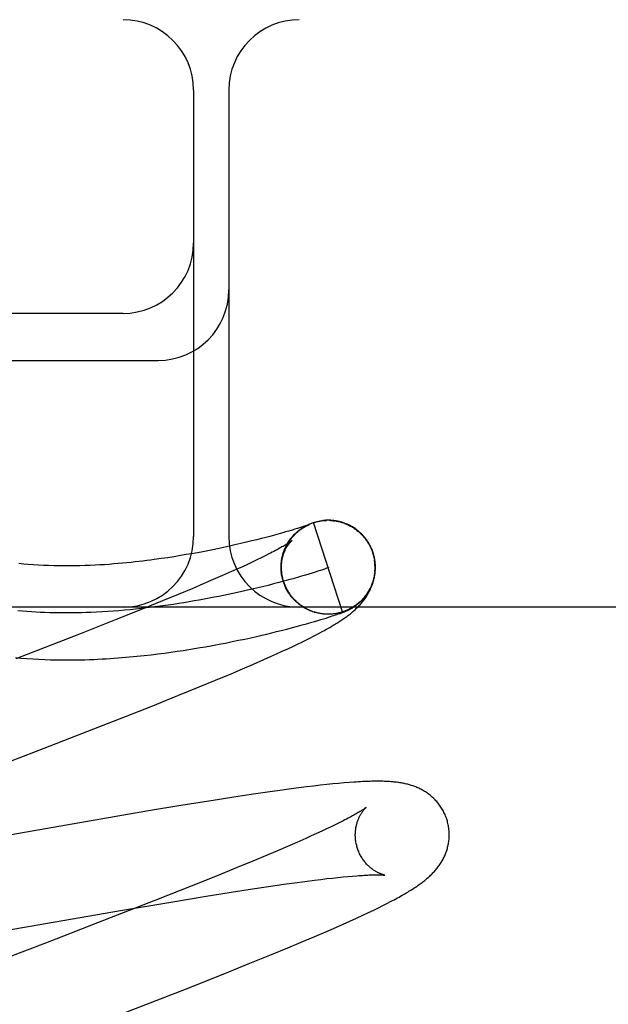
# Model space of a CAD drawing. Header units: inches. Extents: x 0 to 270, y 0 to 175.
# Tile 52 of 95: x 77.707 to 77.832, y 86.831 to 87.04. Entities that reach past the tile are written whole.
import ezdxf

# ---------------------------------------------------------------- set-up
doc = ezdxf.new("R2010")
doc.units = ezdxf.units.IN
doc.header["$LTSCALE"] = 14.84127
doc.header["$MEASUREMENT"] = 0
doc.linetypes.add('HIDDEN', pattern=[0.2, 0.1, -0.1])
doc.layers.add('DEFAULT_2', color=8, linetype='HIDDEN')

msp = doc.modelspace()

# ---------------------------------------------------------------- linework, layer by layer
at = {"layer": 'DEFAULT_2', "color": 8, "linetype": 'HIDDEN'}
for p, q in [((79.36639, 87.04037), (76.87141, 87.04037)), ((77.74389, 87.02537), (77.74389, 86.93037)), ((77.75139, 87.02537), (77.75139, 86.93037)), ((77.72889, 86.97787), (77.61889, 86.97787)), ((77.61889, 86.96787), (77.73639, 86.96787)), ((77.76786, 86.9327), (77.76809, 86.93281)), ((77.76813, 86.9328), (77.76796, 86.93274)), ((77.76805, 86.93279), (77.76827, 86.9329)), ((77.76824, 86.93284), (77.76813, 86.9328)), ((77.7682, 86.9328), (77.76826, 86.93283)), ((77.76824, 86.93289), (77.76846, 86.93299)), ((77.76833, 86.93287), (77.76824, 86.93284)), ((77.7684, 86.9329), (77.76833, 86.93287)), ((77.76837, 86.93288), (77.76839, 86.93289)), ((77.76845, 86.93292), (77.7684, 86.9329)), ((77.76841, 86.9329), (77.76843, 86.9329)), ((77.76844, 86.93291), (77.76846, 86.93292)), ((77.76849, 86.93293), (77.76845, 86.93292)), ((77.76847, 86.93292), (77.76848, 86.93293)), ((77.76849, 86.93293), (77.7685, 86.93294)), ((77.76851, 86.93294), (77.7685, 86.93293)), ((77.76851, 86.93294), (77.76851, 86.93294)), ((77.76852, 86.93294), (77.76851, 86.93294)), ((77.77561, 86.91434), (77.76942, 86.93336)), ((77.77128, 86.93377), (77.77121, 86.93376)), ((77.77148, 86.93379), (77.77141, 86.93379)), ((77.77169, 86.93381), (77.77162, 86.93381)), ((77.77202, 86.93382), (77.77222, 86.93383)), ((77.77324, 86.9338), (77.77344, 86.93378)), ((77.77338, 86.93382), (77.77325, 86.93383)), ((77.77345, 86.9338), (77.77365, 86.93378)), ((77.77364, 86.93376), (77.77385, 86.93374)), ((77.77385, 86.93376), (77.77405, 86.93373)), ((77.77436, 86.93369), (77.77405, 86.93373)), ((77.77425, 86.93369), (77.77451, 86.93367)), ((77.76115, 86.9307), (77.76012, 86.93042)), ((77.76208, 86.93096), (77.76115, 86.9307)), ((77.76291, 86.93119), (77.76208, 86.93096)), ((77.76349, 86.93136), (77.76291, 86.93119)), ((77.7642, 86.93156), (77.76349, 86.93136)), ((77.76485, 86.93176), (77.7642, 86.93156)), ((77.76545, 86.93193), (77.76485, 86.93176)), ((77.76598, 86.9321), (77.76545, 86.93193)), ((77.76645, 86.93225), (77.76598, 86.9321)), ((77.76686, 86.93238), (77.76645, 86.93225)), ((77.76721, 86.93249), (77.76686, 86.93238)), ((77.7675, 86.93259), (77.76721, 86.93249)), ((77.76731, 86.93238), (77.76754, 86.93252)), ((77.76749, 86.93249), (77.76772, 86.93262)), ((77.76775, 86.93267), (77.7675, 86.93259)), ((77.76767, 86.9326), (77.7679, 86.93272)), ((77.76796, 86.93274), (77.76775, 86.93267)), ((77.75269, 86.9286), (77.75181, 86.9284)), ((77.75395, 86.92888), (77.75269, 86.9286)), ((77.75514, 86.92917), (77.75395, 86.92888)), ((77.75627, 86.92944), (77.75514, 86.92917)), ((77.75734, 86.9297), (77.75627, 86.92944)), ((77.75834, 86.92996), (77.75734, 86.9297)), ((77.75927, 86.9302), (77.75834, 86.92996)), ((77.76012, 86.93042), (77.75927, 86.9302)), ((77.74234, 86.92653), (77.74109, 86.92632)), ((77.74354, 86.92674), (77.74234, 86.92653)), ((77.7447, 86.92695), (77.74354, 86.92674)), ((77.74583, 86.92716), (77.7447, 86.92695)), ((77.74691, 86.92737), (77.74583, 86.92716)), ((77.74796, 86.92758), (77.74691, 86.92737)), ((77.74897, 86.92779), (77.74796, 86.92758)), ((77.74995, 86.928), (77.74897, 86.92779)), ((77.7509, 86.9282), (77.74995, 86.928)), ((77.75181, 86.9284), (77.7509, 86.9282)), ((77.75991, 86.92668), (77.75912, 86.92628)), ((77.76285, 86.92641), (77.76294, 86.92665)), ((77.76291, 86.92661), (77.763, 86.92685)), ((77.76297, 86.92682), (77.76306, 86.92704)), ((77.76303, 86.92702), (77.76313, 86.92724)), ((77.7631, 86.92722), (77.76317, 86.92742)), ((77.78201, 86.92696), (77.78215, 86.9265)), ((77.78234, 86.92613), (77.78211, 86.92695)), ((77.78215, 86.9265), (77.7824, 86.92537)), ((77.73841, 86.92589), (77.73698, 86.92568)), ((77.73978, 86.9261), (77.73841, 86.92589)), ((77.74109, 86.92632), (77.73978, 86.9261)), ((77.75536, 86.92447), (77.75427, 86.92397)), ((77.75639, 86.92495), (77.75536, 86.92447)), ((77.75736, 86.92542), (77.75639, 86.92495)), ((77.75827, 86.92586), (77.75736, 86.92542)), ((77.75912, 86.92628), (77.75827, 86.92586)), ((77.76271, 86.92579), (77.76278, 86.92605)), ((77.76275, 86.926), (77.76283, 86.92625)), ((77.7628, 86.9262), (77.76288, 86.92645)), ((77.75194, 86.92292), (77.75005, 86.92208)), ((77.75313, 86.92345), (77.75194, 86.92292)), ((77.75427, 86.92397), (77.75313, 86.92345)), ((77.76253, 86.92367), (77.76252, 86.9241)), ((77.76254, 86.92389), (77.76253, 86.92432)), ((77.76254, 86.92344), (77.76254, 86.92379)), ((77.76254, 86.9232), (77.76254, 86.92358)), ((77.76256, 86.92297), (77.76254, 86.9232)), ((77.76258, 86.92273), (77.76255, 86.92304)), ((77.76261, 86.9225), (77.76257, 86.92283)), ((77.76264, 86.92226), (77.76262, 86.92255)), ((77.76845, 86.9224), (77.76769, 86.92217)), ((77.76915, 86.92261), (77.76845, 86.9224)), ((77.76979, 86.92281), (77.76915, 86.92261)), ((77.77037, 86.923), (77.76979, 86.92281)), ((77.77089, 86.92317), (77.77037, 86.923)), ((77.78247, 86.92284), (77.78245, 86.92242)), ((77.74592, 86.9203), (77.7437, 86.91936)), ((77.74804, 86.92121), (77.74592, 86.9203)), ((77.75005, 86.92208), (77.74804, 86.92121)), ((77.7609, 86.92029), (77.75974, 86.92)), ((77.76202, 86.92058), (77.7609, 86.92029)), ((77.76309, 86.92086), (77.76202, 86.92058)), ((77.76288, 86.92117), (77.76272, 86.92183)), ((77.76297, 86.92094), (77.76288, 86.92117)), ((77.76303, 86.92074), (77.76294, 86.92097)), ((77.7631, 86.92054), (77.763, 86.92077)), ((77.76317, 86.92035), (77.76307, 86.92057)), ((77.76411, 86.92114), (77.76309, 86.92086)), ((77.76324, 86.92016), (77.76314, 86.92038)), ((77.76509, 86.92141), (77.76411, 86.92114)), ((77.76769, 86.92217), (77.76688, 86.92193)), ((77.7437, 86.91936), (77.74058, 86.91805)), ((77.7573, 86.9194), (77.75601, 86.9191)), ((77.75854, 86.9197), (77.7573, 86.9194)), ((77.75974, 86.92), (77.75854, 86.9197)), ((77.76332, 86.91997), (77.76321, 86.92019)), ((77.7634, 86.91978), (77.76329, 86.91999)), ((77.76349, 86.91959), (77.76337, 86.9198)), ((77.76358, 86.9194), (77.76345, 86.91962)), ((77.76367, 86.91922), (77.76354, 86.91943)), ((77.76377, 86.91904), (77.76364, 86.91925)), ((77.76387, 86.91886), (77.76373, 86.91906)), ((77.76398, 86.91868), (77.76383, 86.91888)), ((77.76409, 86.9185), (77.76394, 86.9187)), ((77.7642, 86.91833), (77.76405, 86.91853)), ((77.76431, 86.91816), (77.76416, 86.91835)), ((77.76443, 86.91799), (77.76427, 86.91818)), ((77.73728, 86.9167), (77.73294, 86.91493)), ((77.74058, 86.91805), (77.73728, 86.9167)), ((77.76455, 86.91782), (77.76439, 86.91801)), ((77.76468, 86.91766), (77.76452, 86.91785)), ((77.76481, 86.9175), (77.76464, 86.91768)), ((77.76494, 86.91734), (77.76477, 86.91752)), ((77.76508, 86.91719), (77.7649, 86.91736)), ((77.76522, 86.91703), (77.76504, 86.9172)), ((77.76536, 86.91688), (77.76518, 86.91705)), ((77.7655, 86.91674), (77.76532, 86.9169)), ((77.76565, 86.91659), (77.76547, 86.91675)), ((77.7658, 86.91645), (77.76561, 86.91661)), ((77.76596, 86.91632), (77.76577, 86.91647)), ((77.76611, 86.91618), (77.76592, 86.91633)), ((77.76627, 86.91605), (77.76608, 86.9162)), ((77.76643, 86.91592), (77.76624, 86.91606)), ((78.61889, 86.91537), (77.61889, 86.91537)), ((77.73294, 86.91493), (77.72743, 86.91272)), ((77.7666, 86.9158), (77.7664, 86.91594)), ((77.76677, 86.91568), (77.76656, 86.91581)), ((77.76694, 86.91556), (77.76673, 86.91569)), ((77.76711, 86.91545), (77.7669, 86.91557)), ((77.76728, 86.91534), (77.76707, 86.91546)), ((77.76746, 86.91523), (77.76725, 86.91535)), ((77.76764, 86.91513), (77.76743, 86.91524)), ((77.76782, 86.91503), (77.7676, 86.91514)), ((77.768, 86.91493), (77.76779, 86.91504)), ((77.76819, 86.91484), (77.76797, 86.91494)), ((77.76837, 86.91475), (77.76815, 86.91485)), ((77.76856, 86.91467), (77.76834, 86.91476)), ((77.76875, 86.91459), (77.76853, 86.91468)), ((77.76894, 86.91451), (77.76872, 86.91459)), ((77.76921, 86.91444), (77.76894, 86.91451)), ((77.76938, 86.91438), (77.76913, 86.91444)), ((77.77385, 86.91394), (77.77378, 86.91393)), ((77.77469, 86.91391), (77.77489, 86.91398)), ((77.77489, 86.91398), (77.77507, 86.91404)), ((77.77507, 86.91404), (77.77525, 86.91411)), ((77.77525, 86.91411), (77.77542, 86.91417)), ((77.77542, 86.91417), (77.77559, 86.91423)), ((77.77559, 86.91423), (77.77569, 86.91427)), ((77.77569, 86.91427), (77.7758, 86.91431)), ((77.7758, 86.91431), (77.7759, 86.91435)), ((77.7759, 86.91435), (77.776, 86.91439)), ((77.776, 86.91439), (77.77609, 86.91443)), ((77.77609, 86.91443), (77.77619, 86.91447)), ((77.77619, 86.91447), (77.77628, 86.91451)), ((77.77628, 86.91451), (77.77637, 86.91455)), ((77.77637, 86.91455), (77.77646, 86.91459)), ((77.77646, 86.91459), (77.77656, 86.91463)), ((77.77656, 86.91463), (77.77666, 86.91468)), ((77.72743, 86.91272), (77.71962, 86.90964)), ((77.76702, 86.91157), (77.76796, 86.91183)), ((77.76796, 86.91183), (77.76839, 86.91196)), ((77.76839, 86.91196), (77.76881, 86.91208)), ((77.76881, 86.91208), (77.7696, 86.9123)), ((77.7696, 86.9123), (77.77031, 86.91251)), ((77.77031, 86.91251), (77.77095, 86.91271)), ((77.77095, 86.91271), (77.77154, 86.91288)), ((77.77154, 86.91288), (77.77208, 86.91305)), ((77.77205, 86.91387), (77.77194, 86.91387)), ((77.77208, 86.91305), (77.77258, 86.91321)), ((77.77227, 86.91386), (77.77216, 86.91386)), ((77.77258, 86.91385), (77.77236, 86.91385)), ((77.77248, 86.91385), (77.77238, 86.91385)), ((77.77277, 86.91385), (77.77257, 86.91385)), ((77.77268, 86.91385), (77.77258, 86.91385)), ((77.77258, 86.91321), (77.77303, 86.91335)), ((77.77286, 86.91386), (77.77277, 86.91385)), ((77.77303, 86.91335), (77.77342, 86.91348)), ((77.77339, 86.91389), (77.77319, 86.91387)), ((77.77345, 86.91389), (77.77339, 86.91389)), ((77.77342, 86.91348), (77.77378, 86.9136)), ((77.77378, 86.9136), (77.77411, 86.91371)), ((77.77411, 86.91371), (77.77441, 86.91381)), ((77.77441, 86.91381), (77.77469, 86.91391)), ((77.7595, 86.90964), (77.76056, 86.9099)), ((77.76056, 86.9099), (77.76157, 86.91015)), ((77.76157, 86.91015), (77.76254, 86.91039)), ((77.76254, 86.91039), (77.76377, 86.9107)), ((77.76377, 86.9107), (77.76493, 86.91101)), ((77.76493, 86.91101), (77.76601, 86.9113)), ((77.76601, 86.9113), (77.76702, 86.91157)), ((77.77012, 86.90954), (77.77079, 86.9099)), ((77.77079, 86.9099), (77.77143, 86.91024)), ((77.71962, 86.90964), (77.70606, 86.90434)), ((77.74966, 86.90753), (77.75066, 86.90773)), ((77.75066, 86.90773), (77.75211, 86.90802)), ((77.75211, 86.90802), (77.75348, 86.9083)), ((77.75348, 86.9083), (77.7548, 86.90858)), ((77.7548, 86.90858), (77.75605, 86.90885)), ((77.75605, 86.90885), (77.75725, 86.90912)), ((77.75725, 86.90912), (77.7584, 86.90938)), ((77.7584, 86.90938), (77.7595, 86.90964)), ((77.76599, 86.90748), (77.76693, 86.90793)), ((77.76693, 86.90793), (77.7678, 86.90836)), ((77.7678, 86.90836), (77.76863, 86.90878)), ((77.76863, 86.90878), (77.76939, 86.90917)), ((77.76939, 86.90917), (77.77012, 86.90954)), ((77.73627, 86.90541), (77.73768, 86.90559)), ((77.73768, 86.90559), (77.73904, 86.90577)), ((77.73904, 86.90577), (77.74037, 86.90596)), ((77.74037, 86.90596), (77.74166, 86.90616)), ((77.74166, 86.90616), (77.74291, 86.90635)), ((77.74291, 86.90635), (77.74412, 86.90655)), ((77.74412, 86.90655), (77.7453, 86.90674)), ((77.7453, 86.90674), (77.74644, 86.90694)), ((77.74644, 86.90694), (77.74755, 86.90714)), ((77.74755, 86.90714), (77.74862, 86.90734)), ((77.74862, 86.90734), (77.74966, 86.90753)), ((77.76155, 86.90542), (77.76278, 86.90597)), ((77.76278, 86.90597), (77.76392, 86.9065)), ((77.76392, 86.9065), (77.76499, 86.907)), ((77.76499, 86.907), (77.76599, 86.90748)), ((77.73335, 86.90507), (77.73483, 86.90524)), ((77.73483, 86.90524), (77.73627, 86.90541)), ((77.75661, 86.90323), (77.75885, 86.90421)), ((77.75885, 86.90421), (77.76024, 86.90483)), ((77.76024, 86.90483), (77.76155, 86.90542)), ((77.75187, 86.9012), (77.75427, 86.90222)), ((77.75427, 86.90222), (77.75661, 86.90323)), ((77.74507, 86.89838), (77.74854, 86.89981)), ((77.74854, 86.89981), (77.75187, 86.9012)), ((77.74054, 86.89654), (77.74507, 86.89838)), ((77.73484, 86.89425), (77.74054, 86.89654)), ((77.72687, 86.8911), (77.73484, 86.89425)), ((77.71206, 86.88532), (77.72687, 86.8911)), ((77.70768, 86.88363), (77.71206, 86.88532)), ((77.76222, 86.87637), (77.75966, 86.87601)), ((77.76469, 86.8767), (77.76222, 86.87637)), ((77.76631, 86.87691), (77.76469, 86.8767)), ((77.7679, 86.87711), (77.76631, 86.87691)), ((77.76943, 86.8773), (77.7679, 86.87711)), ((77.77089, 86.87746), (77.76943, 86.8773)), ((77.77226, 86.87761), (77.77089, 86.87746)), ((77.77356, 86.87775), (77.77226, 86.87761)), ((77.77477, 86.87786), (77.77356, 86.87775)), ((77.77592, 86.87796), (77.77477, 86.87786)), ((77.77699, 86.87805), (77.77592, 86.87796)), ((77.74764, 86.87418), (77.74163, 86.87321)), ((77.75244, 86.87493), (77.74764, 86.87418)), ((77.75612, 86.87549), (77.75244, 86.87493)), ((77.75966, 86.87601), (77.75612, 86.87549)), ((77.74163, 86.87321), (77.73429, 86.87199)), ((77.73429, 86.87199), (77.68003, 86.86257)), ((77.77219, 86.86817), (77.77116, 86.86769)), ((77.77315, 86.86863), (77.77219, 86.86817)), ((77.77406, 86.86907), (77.77315, 86.86863)), ((77.77491, 86.86948), (77.77406, 86.86907)), ((77.7757, 86.86988), (77.77491, 86.86948)), ((77.76776, 86.86614), (77.76588, 86.86531)), ((77.76895, 86.86667), (77.76776, 86.86614)), ((77.77008, 86.86719), (77.76895, 86.86667)), ((77.77116, 86.86769), (77.77008, 86.86719)), ((77.76389, 86.86444), (77.76178, 86.86354)), ((77.76588, 86.86531), (77.76389, 86.86444)), ((77.75957, 86.8626), (77.75647, 86.8613)), ((77.76178, 86.86354), (77.75957, 86.8626)), ((77.75319, 86.85996), (77.74888, 86.8582)), ((77.75647, 86.8613), (77.75319, 86.85996)), ((77.74888, 86.8582), (77.7434, 86.856)), ((77.76966, 86.85727), (77.77098, 86.85744)), ((77.77098, 86.85744), (77.77225, 86.85759)), ((77.77225, 86.85759), (77.77346, 86.85772)), ((77.77346, 86.85772), (77.77461, 86.85784)), ((77.77461, 86.85784), (77.7757, 86.85796)), ((77.7757, 86.85796), (77.77673, 86.85805)), ((77.77673, 86.85805), (77.7777, 86.85814)), ((77.7434, 86.856), (77.73564, 86.85293)), ((77.75189, 86.8547), (77.75641, 86.85541)), ((77.75641, 86.85541), (77.75983, 86.85592)), ((77.75983, 86.85592), (77.76308, 86.85639)), ((77.76308, 86.85639), (77.76538, 86.85671)), ((77.76538, 86.85671), (77.76758, 86.85701)), ((77.76758, 86.85701), (77.76966, 86.85727)), ((77.73906, 86.85261), (77.74615, 86.85378)), ((77.74615, 86.85378), (77.75189, 86.8547)), ((77.73564, 86.85293), (77.72215, 86.84767)), ((77.72831, 86.85078), (77.73906, 86.85261)), ((77.78224, 86.85091), (77.78326, 86.85141)), ((77.78326, 86.85141), (77.78418, 86.85187)), ((77.78418, 86.85187), (77.78504, 86.8523)), ((77.78504, 86.8523), (77.78584, 86.85271)), ((77.672, 86.84101), (77.72831, 86.85078)), ((77.77718, 86.84855), (77.77857, 86.84918)), ((77.77857, 86.84918), (77.7799, 86.8498)), ((77.7799, 86.8498), (77.78113, 86.85038)), ((77.78113, 86.85038), (77.78224, 86.85091)), ((77.72215, 86.84767), (77.71783, 86.84599)), ((77.77207, 86.84629), (77.77432, 86.84727)), ((77.77432, 86.84727), (77.77576, 86.84791)), ((77.77576, 86.84791), (77.77718, 86.84855)), ((77.71783, 86.84599), (77.71455, 86.84472)), ((77.76731, 86.84426), (77.76973, 86.84529)), ((77.76973, 86.84529), (77.77207, 86.84629)), ((77.71124, 86.84344), (77.70901, 86.84258)), ((77.76046, 86.84142), (77.76395, 86.84286)), ((77.76395, 86.84286), (77.76731, 86.84426)), ((77.75589, 86.83957), (77.76046, 86.84142)), ((77.75017, 86.83727), (77.75589, 86.83957)), ((77.74214, 86.8341), (77.75017, 86.83727)), ((77.72617, 86.82788), (77.74214, 86.8341))]:
    msp.add_line(p, q, dxfattribs=at)
for points in [[(77.7631, 86.92074), (77.76304, 86.92091), (77.76298, 86.92112), (77.76292, 86.92134), (77.76287, 86.92155), (77.76282, 86.92177), (77.76278, 86.92198), (77.76274, 86.9222), (77.76271, 86.92242), (77.76268, 86.92264), (77.76265, 86.92286), (77.76263, 86.92308), (77.76262, 86.9233), (77.76261, 86.92352), (77.76261, 86.92374), (77.76261, 86.92396), (77.76261, 86.92418), (77.76262, 86.9244), (77.76264, 86.92462), (77.76265, 86.92484), (77.76268, 86.92506), (77.76271, 86.92528), (77.76274, 86.9255), (77.76278, 86.92572), (77.76283, 86.92593), (77.76287, 86.92615), (77.76293, 86.92636), (77.76299, 86.92658), (77.76305, 86.92679), (77.76312, 86.927), (77.76319, 86.92721), (77.76326, 86.92741), (77.76335, 86.92762), (77.76343, 86.92782), (77.76352, 86.92802), (77.76361, 86.92822), (77.76371, 86.92841), (77.76381, 86.9286), (77.76391, 86.92878), (77.76401, 86.92896), (77.76412, 86.92913), (77.76422, 86.9293), (77.76433, 86.92946), (77.76444, 86.92961), (77.76454, 86.92975), (77.76465, 86.9299), (77.76475, 86.93003), (77.76486, 86.93016), (77.76496, 86.93029), (77.76507, 86.93041), (77.76517, 86.93053), (77.76528, 86.93064), (77.76538, 86.93076), (77.76549, 86.93086), (77.76559, 86.93096), (77.76569, 86.93106), (77.76579, 86.93116), (77.76589, 86.93125), (77.76599, 86.93134), (77.76609, 86.93142), (77.76618, 86.9315), (77.76628, 86.93158), (77.76637, 86.93165), (77.76646, 86.93172), (77.76655, 86.93179), (77.76663, 86.93186), (77.76672, 86.93192), (77.7668, 86.93198), (77.76688, 86.93203), (77.76696, 86.93208), (77.76703, 86.93213), (77.7671, 86.93218), (77.76717, 86.93223), (77.76723, 86.93227), (77.7673, 86.93231), (77.76736, 86.93234), (77.76741, 86.93238), (77.76747, 86.93241), (77.76752, 86.93244), (77.76757, 86.93247), (77.76762, 86.9325), (77.76767, 86.93253), (77.76772, 86.93255), (77.76776, 86.93258), (77.76781, 86.9326), (77.76785, 86.93263), (77.7679, 86.93265), (77.76794, 86.93267), (77.76798, 86.93269), (77.76802, 86.93271), (77.76806, 86.93273), (77.7681, 86.93275), (77.76813, 86.93277), (77.76817, 86.93279), (77.7682, 86.9328)], [(77.76826, 86.93283), (77.76832, 86.93285), (77.76834, 86.93287)], [(77.76843, 86.93298), (77.76863, 86.93306), (77.76882, 86.93314), (77.76902, 86.93322), (77.76922, 86.93329)], [(77.76903, 86.93322), (77.76923, 86.93329), (77.76942, 86.93336)], [(77.76942, 86.93336), (77.76962, 86.93342), (77.76981, 86.93347), (77.77001, 86.93352), (77.77021, 86.93357), (77.7704, 86.93362), (77.7706, 86.93366), (77.7708, 86.93369), (77.77101, 86.93372), (77.77121, 86.93375), (77.77141, 86.93377), (77.77161, 86.93379)], [(77.76942, 86.93336), (77.76962, 86.93342), (77.76981, 86.93347), (77.77001, 86.93353), (77.77021, 86.93358), (77.77041, 86.93362), (77.77061, 86.93366), (77.77081, 86.9337), (77.77101, 86.93373), (77.77118, 86.93376)], [(77.77121, 86.93376), (77.77141, 86.93379), (77.77161, 86.93381), (77.77182, 86.93382), (77.77202, 86.93383)], [(77.77192, 86.93383), (77.77184, 86.93383), (77.77176, 86.93382)], [(77.77217, 86.93384), (77.77208, 86.93384), (77.772, 86.93384)], [(77.77236, 86.93385), (77.77226, 86.93385), (77.77202, 86.93383)], [(77.77256, 86.93385), (77.77246, 86.93385), (77.77222, 86.93384)], [(77.77278, 86.93385), (77.77267, 86.93385), (77.77243, 86.93385)], [(77.77313, 86.93384), (77.77301, 86.93384), (77.77289, 86.93385), (77.77263, 86.93385)], [(77.77284, 86.93384), (77.77304, 86.93383), (77.77324, 86.93382)], [(77.77378, 86.93378), (77.77364, 86.9338), (77.77351, 86.93381), (77.77324, 86.93382)], [(77.77421, 86.93372), (77.77406, 86.93374), (77.77392, 86.93376), (77.77365, 86.93378)], [(77.77445, 86.93365), (77.77465, 86.93361), (77.77485, 86.93357)], [(77.77498, 86.93356), (77.77482, 86.9336), (77.77466, 86.93363), (77.77451, 86.93367)], [(77.78211, 86.92695), (77.78205, 86.92712), (77.78198, 86.92733), (77.7819, 86.92753), (77.78182, 86.92774), (77.78173, 86.92794), (77.78164, 86.92814), (77.78154, 86.92833), (77.78144, 86.92853), (77.78133, 86.92872), (77.78123, 86.92891), (77.78111, 86.9291), (77.78099, 86.92928), (77.78087, 86.92947), (77.78075, 86.92965), (77.78062, 86.92982), (77.78049, 86.93), (77.78035, 86.93017), (77.78021, 86.93034), (77.78006, 86.9305), (77.77992, 86.93067), (77.77977, 86.93082), (77.77961, 86.93098), (77.77945, 86.93113), (77.77929, 86.93128), (77.77913, 86.93142), (77.77896, 86.93157), (77.77879, 86.9317), (77.77862, 86.93184), (77.77844, 86.93197), (77.77826, 86.93209), (77.77808, 86.93221), (77.7779, 86.93233), (77.77771, 86.93244), (77.77752, 86.93255), (77.77733, 86.93266), (77.77714, 86.93276), (77.77695, 86.93285), (77.77675, 86.93294), (77.77656, 86.93303), (77.77637, 86.93311), (77.77619, 86.93318), (77.776, 86.93325), (77.77582, 86.93331), (77.77565, 86.93337), (77.77548, 86.93343), (77.77531, 86.93347), (77.77514, 86.93352), (77.77485, 86.93357)], [(77.77505, 86.93352), (77.77525, 86.93346), (77.77544, 86.9334), (77.77564, 86.93334), (77.77583, 86.93328), (77.77602, 86.93321)], [(77.77602, 86.93318), (77.77621, 86.93311), (77.7764, 86.93303), (77.77658, 86.93295), (77.77677, 86.93287), (77.77695, 86.93278), (77.77713, 86.93268), (77.77731, 86.93259), (77.77749, 86.93249), (77.77766, 86.93239), (77.77784, 86.93228), (77.77801, 86.93217), (77.77818, 86.93205), (77.77835, 86.93194), (77.77851, 86.93182), (77.77867, 86.93169), (77.77883, 86.93156), (77.77899, 86.93143), (77.77914, 86.9313), (77.77929, 86.93116), (77.77944, 86.93102), (77.77959, 86.93088), (77.77973, 86.93074), (77.77987, 86.93059), (77.78, 86.93044), (77.78014, 86.93028), (77.78027, 86.93013), (77.78039, 86.92997), (77.78052, 86.92981), (77.78064, 86.92964), (77.78075, 86.92948), (77.78087, 86.92931)], [(77.7632, 86.92743), (77.76328, 86.92763), (77.76336, 86.92782), (77.76344, 86.928), (77.76353, 86.92819), (77.76362, 86.92838), (77.76371, 86.92856), (77.76381, 86.92874), (77.76392, 86.92892), (77.76402, 86.9291), (77.76413, 86.92927), (77.76425, 86.92945), (77.76436, 86.92962), (77.76448, 86.92978), (77.76461, 86.92995), (77.76473, 86.93011), (77.76487, 86.93027), (77.765, 86.93043), (77.76514, 86.93058), (77.76528, 86.93073), (77.76542, 86.93088), (77.76557, 86.93103), (77.76572, 86.93117), (77.76587, 86.93131), (77.76603, 86.93145), (77.76618, 86.93158), (77.76634, 86.93171), (77.76651, 86.93183), (77.76667, 86.93196), (77.76684, 86.93208), (77.76701, 86.93219), (77.76719, 86.9323), (77.76736, 86.93241)], [(77.76391, 86.92894), (77.76402, 86.92913), (77.76414, 86.9293), (77.76425, 86.92948), (77.76438, 86.92966), (77.7645, 86.92983), (77.76463, 86.93), (77.76476, 86.93016), (77.7649, 86.93032), (77.76504, 86.93048), (77.76518, 86.93064), (77.76532, 86.9308), (77.76547, 86.93095), (77.76563, 86.93109), (77.76578, 86.93124), (77.76594, 86.93138), (77.7661, 86.93152), (77.76627, 86.93165), (77.76643, 86.93178), (77.7666, 86.93191), (77.76677, 86.93203), (77.76695, 86.93215), (77.76713, 86.93227), (77.76731, 86.93238)], [(77.76482, 86.92952), (77.76481, 86.92951), (77.7648, 86.9295), (77.76477, 86.92948), (77.76474, 86.92946), (77.76471, 86.92943), (77.76466, 86.92939), (77.7646, 86.92935), (77.76453, 86.9293), (77.76445, 86.92925), (77.76436, 86.92919), (77.76426, 86.92912), (77.76414, 86.92904), (77.76401, 86.92896), (77.76387, 86.92887), (77.76371, 86.92877), (77.76354, 86.92866), (77.76336, 86.92855), (77.76315, 86.92843), (77.76294, 86.9283), (77.7627, 86.92817), (77.76246, 86.92803), (77.76219, 86.92788), (77.76191, 86.92773), (77.76162, 86.92757), (77.76131, 86.9274), (77.76098, 86.92723), (77.76064, 86.92705), (77.76029, 86.92687), (77.75991, 86.92668)], [(77.76254, 86.92412), (77.76256, 86.92434), (77.76258, 86.92456), (77.7626, 86.92478), (77.76263, 86.92499), (77.76266, 86.9252), (77.7627, 86.9254), (77.76274, 86.9256), (77.76278, 86.92579), (77.76283, 86.92598), (77.76288, 86.92616), (77.76293, 86.92634), (77.76299, 86.92651), (77.76305, 86.92668), (77.76311, 86.92684), (77.76317, 86.92699), (77.76323, 86.92714), (77.76329, 86.92729), (77.76336, 86.92743), (77.76342, 86.92757), (77.76349, 86.9277), (77.76356, 86.92783), (77.76362, 86.92795), (77.76369, 86.92806), (77.76376, 86.92818), (77.76382, 86.92828), (77.76389, 86.92839), (77.76395, 86.92849), (77.76402, 86.92858), (77.76408, 86.92867), (77.76414, 86.92876), (77.76421, 86.92884), (77.76427, 86.92892), (77.76432, 86.92899), (77.76438, 86.92906), (77.76443, 86.92912), (77.76449, 86.92918), (77.76454, 86.92924), (77.76458, 86.92929), (77.76462, 86.92933), (77.76466, 86.92937), (77.7647, 86.92941), (77.76473, 86.92944), (77.76476, 86.92946), (77.76478, 86.92949), (77.7648, 86.9295), (77.76481, 86.92951), (77.76482, 86.92952)], [(77.78001, 86.93045), (77.78014, 86.93029), (77.78027, 86.93013), (77.78039, 86.92997), (77.78052, 86.92981), (77.78064, 86.92965), (77.78075, 86.92948), (77.78087, 86.92931)], [(77.78087, 86.92931), (77.78094, 86.92919), (77.78102, 86.92908), (77.7811, 86.92895), (77.78117, 86.92882), (77.78125, 86.92869), (77.78133, 86.92855), (77.7814, 86.9284), (77.78148, 86.92825), (77.78156, 86.9281), (77.78163, 86.92794), (77.7817, 86.92778), (77.78177, 86.92762), (77.78183, 86.92746), (77.7819, 86.92729), (77.78196, 86.92713), (77.78201, 86.92696)], [(77.73698, 86.92568), (77.73548, 86.92547), (77.73471, 86.92537), (77.73392, 86.92527), (77.73311, 86.92517), (77.73228, 86.92507), (77.73143, 86.92498), (77.73057, 86.92489), (77.72968, 86.9248), (77.72878, 86.92471), (77.72786, 86.92463), (77.72691, 86.92455), (77.72595, 86.92447), (77.72496, 86.9244), (77.72395, 86.92434), (77.72291, 86.92428), (77.72186, 86.92423), (77.72079, 86.92419), (77.7197, 86.92416), (77.7186, 86.92414), (77.71749, 86.92412), (77.71638, 86.92412), (77.71526, 86.92413), (77.71414, 86.92415), (77.71302, 86.92419), (77.71191, 86.92424), (77.71082, 86.9243), (77.70975, 86.92437), (77.7087, 86.92445), (77.70769, 86.92454), (77.7067, 86.92465)], [(77.76253, 86.92432), (77.76254, 86.92453), (77.76256, 86.92474), (77.76258, 86.92495), (77.7626, 86.92516), (77.76263, 86.92537), (77.76267, 86.92558), (77.76271, 86.92579)], [(77.76254, 86.92379), (77.76254, 86.924), (77.76254, 86.9242), (77.76255, 86.92441), (77.76257, 86.92462), (77.76259, 86.92482), (77.76261, 86.92503), (77.76263, 86.92523), (77.76266, 86.92544), (77.7627, 86.92564), (77.76274, 86.92585)], [(77.77666, 86.91468), (77.77671, 86.9147), (77.77676, 86.91473), (77.77681, 86.91475), (77.77687, 86.91478), (77.77692, 86.9148), (77.77698, 86.91483), (77.77703, 86.91486), (77.77709, 86.91489), (77.77714, 86.91492), (77.7772, 86.91495), (77.77726, 86.91498), (77.77732, 86.91501), (77.77738, 86.91504), (77.77744, 86.91507), (77.77749, 86.91511), (77.77756, 86.91514), (77.77762, 86.91518), (77.77768, 86.91521), (77.77775, 86.91525), (77.77781, 86.9153), (77.77788, 86.91534), (77.77796, 86.91538), (77.77803, 86.91543), (77.77811, 86.91548), (77.77819, 86.91553), (77.77827, 86.91559), (77.77835, 86.91565), (77.77843, 86.91571), (77.77852, 86.91577), (77.77861, 86.91584), (77.77869, 86.9159), (77.77879, 86.91597), (77.77888, 86.91605), (77.77897, 86.91613), (77.77907, 86.91621), (77.77917, 86.91629), (77.77927, 86.91638), (77.77937, 86.91647), (77.77947, 86.91657), (77.77957, 86.91667), (77.77968, 86.91677), (77.77978, 86.91688), (77.77989, 86.91699), (77.78, 86.9171), (77.7801, 86.91722), (77.78021, 86.91735), (77.78032, 86.91747), (77.78043, 86.91761), (77.78053, 86.91774), (77.78064, 86.91789), (77.78075, 86.91803), (77.78085, 86.91819), (77.78096, 86.91835), (77.78107, 86.91852), (77.78118, 86.91869), (77.78128, 86.91887), (77.78138, 86.91905), (77.78149, 86.91924), (77.78158, 86.91944), (77.78168, 86.91964), (77.78177, 86.91984), (77.78185, 86.92004), (77.78194, 86.92025), (77.78201, 86.92046), (77.78209, 86.92066), (77.78215, 86.92088), (77.78222, 86.92109), (77.78228, 86.9213), (77.78233, 86.92152), (77.78238, 86.92173), (77.78242, 86.92195), (77.78246, 86.92217), (77.7825, 86.92239), (77.78253, 86.92261), (77.78255, 86.92283), (77.78257, 86.92305), (77.78259, 86.92327), (77.7826, 86.92349), (77.7826, 86.92371), (77.7826, 86.92393), (77.7826, 86.92416), (77.78259, 86.92438), (77.78258, 86.9246), (77.78256, 86.92482), (77.78253, 86.92504), (77.7825, 86.92526), (77.78247, 86.92548), (77.78243, 86.9257), (77.78239, 86.92592), (77.78234, 86.92613)], [(77.7825, 86.92445), (77.78248, 86.92471), (77.78245, 86.92497), (77.78242, 86.92523), (77.7824, 86.92537)], [(77.78241, 86.9253), (77.78244, 86.9251), (77.78246, 86.9249), (77.78248, 86.92469), (77.7825, 86.92449), (77.78251, 86.9242)], [(77.76255, 86.92304), (77.76253, 86.92326), (77.76252, 86.92347), (77.76252, 86.92368), (77.76252, 86.92389)], [(77.7626, 86.92276), (77.76258, 86.92296), (77.76256, 86.92317), (77.76255, 86.92338)], [(77.76269, 86.92199), (77.76265, 86.9222), (77.76262, 86.92241), (77.76259, 86.92262)], [(77.76291, 86.92114), (77.76286, 86.92134), (77.76281, 86.92154), (77.76276, 86.92174), (77.76272, 86.92194), (77.76269, 86.92214), (77.76265, 86.92235)], [(77.77251, 86.92385), (77.77256, 86.92385), (77.77259, 86.92385), (77.7726, 86.92385), (77.7726, 86.92384), (77.77259, 86.92383), (77.77257, 86.92381), (77.77253, 86.92379), (77.77247, 86.92376), (77.77239, 86.92372), (77.77229, 86.92368), (77.77218, 86.92363), (77.77204, 86.92358), (77.77189, 86.92353), (77.77173, 86.92347), (77.77154, 86.9234), (77.77134, 86.92333), (77.77112, 86.92325), (77.77089, 86.92317)], [(77.77143, 86.91024), (77.77173, 86.91041), (77.77203, 86.91057), (77.77232, 86.91074), (77.7726, 86.91089), (77.77287, 86.91105), (77.77313, 86.9112), (77.77339, 86.91136), (77.77364, 86.91151), (77.77389, 86.91165), (77.77413, 86.9118), (77.77437, 86.91195), (77.7746, 86.91209), (77.77482, 86.91224), (77.77505, 86.91238), (77.77527, 86.91253), (77.77548, 86.91267), (77.77569, 86.91281), (77.7759, 86.91295), (77.7761, 86.9131), (77.7763, 86.91324), (77.7765, 86.91338), (77.77669, 86.91353), (77.77688, 86.91367), (77.77707, 86.91382), (77.77726, 86.91396), (77.77744, 86.91411), (77.77762, 86.91426), (77.7778, 86.91441), (77.77798, 86.91457), (77.77816, 86.91472), (77.77833, 86.91488), (77.7785, 86.91504), (77.77867, 86.9152), (77.77883, 86.91536), (77.779, 86.91553), (77.77916, 86.9157), (77.77932, 86.91587), (77.77947, 86.91604), (77.77963, 86.91622), (77.77978, 86.9164), (77.77992, 86.91658), (77.78007, 86.91676), (77.78021, 86.91695), (77.78034, 86.91713), (77.78048, 86.91732), (77.78061, 86.91751), (77.78073, 86.91771), (77.78086, 86.91791), (77.78098, 86.91811), (77.78109, 86.91831), (77.78121, 86.91852), (77.78131, 86.91873), (77.78142, 86.91894), (77.78152, 86.91915), (77.78162, 86.91937), (77.78171, 86.91959), (77.78179, 86.91981), (77.78188, 86.92004), (77.78196, 86.92026), (77.78203, 86.92049), (77.7821, 86.92073), (77.78217, 86.92096), (77.78223, 86.9212), (77.78228, 86.92144), (77.78233, 86.92168), (77.78237, 86.92192), (77.78241, 86.92217), (77.78245, 86.92242)], [(77.78244, 86.92264), (77.78242, 86.92243), (77.78239, 86.92223), (77.78235, 86.92203), (77.78231, 86.92183), (77.78227, 86.92162), (77.78222, 86.92142), (77.78217, 86.92122), (77.78211, 86.92103), (77.78205, 86.92083), (77.78199, 86.92063), (77.78192, 86.92044), (77.78185, 86.92025), (77.78177, 86.92005), (77.78169, 86.91986), (77.78161, 86.91968), (77.78152, 86.91949), (77.78143, 86.9193), (77.78133, 86.91912), (77.78123, 86.91894), (77.78113, 86.91876), (77.78102, 86.91859), (77.78091, 86.91841), (77.7808, 86.91824), (77.78068, 86.91807), (77.78056, 86.9179), (77.78043, 86.91774), (77.78031, 86.91758), (77.78018, 86.91742), (77.78004, 86.91726), (77.7799, 86.91711), (77.77976, 86.91695), (77.77962, 86.91681), (77.77947, 86.91666), (77.77932, 86.91652), (77.77917, 86.91638), (77.77901, 86.91625), (77.77885, 86.91611), (77.77869, 86.91598), (77.77853, 86.91586), (77.77836, 86.91574), (77.77819, 86.91562), (77.77802, 86.9155), (77.77785, 86.91539), (77.77767, 86.91528), (77.77749, 86.91518), (77.77731, 86.91507), (77.77713, 86.91498), (77.77695, 86.91488), (77.77676, 86.91479), (77.77657, 86.91471), (77.77638, 86.91463), (77.77619, 86.91455), (77.776, 86.91447), (77.7758, 86.9144), (77.77561, 86.91434)], [(77.78251, 86.92408), (77.78252, 86.92387), (77.78252, 86.92367), (77.78251, 86.92346), (77.7825, 86.92325), (77.78249, 86.92305), (77.78247, 86.92267)], [(77.78249, 86.92292), (77.78251, 86.92317), (77.78252, 86.92343), (77.78253, 86.92368), (77.78252, 86.92394), (77.78251, 86.92428)], [(77.76272, 86.92183), (77.76268, 86.92203), (77.76264, 86.92226)], [(77.76904, 86.9145), (77.76887, 86.91457), (77.7687, 86.91464), (77.76852, 86.91472), (77.76834, 86.9148), (77.76815, 86.91489), (77.76796, 86.91499), (77.76777, 86.91509), (77.76758, 86.9152), (77.76739, 86.91531), (77.7672, 86.91543), (77.76701, 86.91555), (77.76683, 86.91568), (77.76665, 86.91581), (77.76648, 86.91594), (77.7663, 86.91608), (77.76613, 86.91622), (77.76597, 86.91637), (77.7658, 86.91651), (77.76564, 86.91667), (77.76548, 86.91682), (77.76533, 86.91698), (77.76518, 86.91715), (77.76503, 86.91731), (77.76489, 86.91748), (77.76475, 86.91765), (77.76461, 86.91783), (77.76448, 86.91801), (77.76436, 86.91819), (77.76423, 86.91838), (77.76411, 86.91856), (77.764, 86.91875), (77.76389, 86.91894), (77.76378, 86.91914), (77.76368, 86.91934), (77.76358, 86.91954), (77.76349, 86.91974), (77.7634, 86.91994), (77.76331, 86.92015), (77.76323, 86.92035), (77.76316, 86.92056), (77.7631, 86.92074)], [(77.76688, 86.92193), (77.76601, 86.92167), (77.76555, 86.92154), (77.76509, 86.92141)], [(77.75601, 86.9191), (77.75417, 86.91868), (77.75322, 86.91847), (77.75226, 86.91826), (77.75128, 86.91805), (77.75028, 86.91785), (77.74927, 86.91765), (77.74825, 86.91745), (77.74721, 86.91725), (77.74616, 86.91705), (77.74509, 86.91686), (77.74402, 86.91667), (77.74293, 86.91649), (77.74183, 86.91631), (77.74072, 86.91613), (77.7396, 86.91596), (77.73847, 86.91579), (77.73734, 86.91563), (77.73619, 86.91548), (77.73504, 86.91533), (77.73388, 86.91519), (77.73271, 86.91506), (77.73154, 86.91493), (77.73036, 86.91481), (77.72918, 86.9147), (77.72799, 86.9146), (77.7268, 86.91451), (77.72561, 86.91442), (77.72442, 86.91435), (77.72322, 86.91429), (77.72202, 86.91423)], [(77.72202, 86.91423), (77.72104, 86.91419), (77.72006, 86.91417), (77.71908, 86.91414), (77.7181, 86.91413), (77.71712, 86.91412), (77.71614, 86.91412), (77.71517, 86.91413), (77.71419, 86.91415), (77.71322, 86.91418), (77.71225, 86.91421), (77.71128, 86.91425), (77.71032, 86.91431), (77.70935, 86.91437), (77.70839, 86.91444), (77.70744, 86.91452), (77.70649, 86.91461)], [(77.76953, 86.91431), (77.7693, 86.91438), (77.76911, 86.91445), (77.76891, 86.91452)], [(77.77018, 86.91415), (77.76992, 86.91419), (77.76972, 86.91425), (77.76953, 86.91431)], [(77.77002, 86.91419), (77.76987, 86.91423), (77.76971, 86.91428), (77.76955, 86.91433)], [(77.77077, 86.91402), (77.77052, 86.91405), (77.77032, 86.91409), (77.77012, 86.91414)], [(77.77062, 86.91405), (77.77048, 86.91408), (77.77033, 86.91411)], [(77.77118, 86.91395), (77.77093, 86.91398), (77.77072, 86.91401)], [(77.77105, 86.91397), (77.77091, 86.91399), (77.77077, 86.91402)], [(77.77157, 86.9139), (77.77134, 86.91392), (77.77113, 86.91394)], [(77.77145, 86.91392), (77.77132, 86.91393), (77.77118, 86.91395)], [(77.77378, 86.91393), (77.7736, 86.91391), (77.77339, 86.91389)], [(77.77367, 86.91391), (77.77362, 86.91391), (77.77357, 86.9139)], [(77.77401, 86.91396), (77.77379, 86.91393), (77.77359, 86.91391)], [(77.77561, 86.91434), (77.77541, 86.91428), (77.77521, 86.91422), (77.77501, 86.91416), (77.77481, 86.91412), (77.77461, 86.91407), (77.77441, 86.91403), (77.77421, 86.91399), (77.77401, 86.91396)], [(77.77238, 86.91385), (77.77216, 86.91385), (77.77195, 86.91386), (77.77175, 86.91388), (77.77154, 86.9139)], [(77.77182, 86.91388), (77.7717, 86.91389), (77.77157, 86.9139)], [(77.77318, 86.91387), (77.77298, 86.91386), (77.77277, 86.91385)], [(77.77311, 86.91387), (77.77303, 86.91386), (77.77295, 86.91386)], [(77.77332, 86.91388), (77.77325, 86.91388), (77.77318, 86.91387)], [(77.70595, 86.90462), (77.70715, 86.90451), (77.7084, 86.90441), (77.70968, 86.90433), (77.71095, 86.90426), (77.71222, 86.90421), (77.71344, 86.90417), (77.71462, 86.90414), (77.71573, 86.90413), (77.7168, 86.90412), (77.71782, 86.90413), (77.71882, 86.90414), (77.7198, 86.90416), (77.72076, 86.90418), (77.7217, 86.90421), (77.72262, 86.90425), (77.72352, 86.90429), (77.72441, 86.90433), (77.72529, 86.90438), (77.72615, 86.90444), (77.727, 86.9045), (77.72783, 86.90456), (77.72865, 86.90462), (77.72946, 86.90469), (77.73026, 86.90476), (77.73105, 86.90483), (77.73183, 86.90491), (77.73335, 86.90507)], [(77.70326, 86.88192), (77.70437, 86.88234), (77.70768, 86.88363)], [(77.79793, 86.86979), (77.79787, 86.87), (77.79779, 86.87025), (77.7977, 86.87049), (77.79761, 86.87074), (77.79752, 86.87098), (77.79742, 86.87122), (77.79731, 86.87145), (77.7972, 86.87169), (77.79708, 86.87192), (77.79696, 86.87214), (77.79683, 86.87236), (77.7967, 86.87258), (77.79656, 86.8728), (77.79641, 86.87301), (77.79627, 86.87322), (77.79612, 86.87342), (77.79596, 86.87362), (77.7958, 86.87381), (77.79564, 86.874), (77.79547, 86.87418), (77.7953, 86.87436), (77.79513, 86.87454), (77.79496, 86.87471), (77.79478, 86.87487), (77.7946, 86.87503), (77.79442, 86.87519), (77.79423, 86.87534), (77.79405, 86.87548), (77.79386, 86.87562), (77.79366, 86.87576), (77.79347, 86.8759), (77.79327, 86.87603), (77.79307, 86.87615), (77.79287, 86.87627), (77.79266, 86.87639), (77.79245, 86.8765), (77.79225, 86.87661), (77.79204, 86.87671), (77.79183, 86.87681), (77.79162, 86.87691), (77.79141, 86.877), (77.79119, 86.87709), (77.79098, 86.87717), (77.79076, 86.87725), (77.79054, 86.87733), (77.79031, 86.8774), (77.79009, 86.87747), (77.78987, 86.87754), (77.78964, 86.8776), (77.78942, 86.87766), (77.78919, 86.87772), (77.78896, 86.87777), (77.78873, 86.87782), (77.78851, 86.87787), (77.78828, 86.87791), (77.78805, 86.87795), (77.78781, 86.87799), (77.78758, 86.87803), (77.78734, 86.87806), (77.78711, 86.87809), (77.78687, 86.87812), (77.78662, 86.87815), (77.78637, 86.87817), (77.78612, 86.87819), (77.78587, 86.87821), (77.78561, 86.87823), (77.78534, 86.87825), (77.78507, 86.87827), (77.78479, 86.87828), (77.7845, 86.87829), (77.7842, 86.8783), (77.7839, 86.87831), (77.78358, 86.87831), (77.78326, 86.87831), (77.78292, 86.87831), (77.78258, 86.87831), (77.78222, 86.87831), (77.78186, 86.8783), (77.78148, 86.87829), (77.78109, 86.87828), (77.78068, 86.87827), (77.78027, 86.87825), (77.77984, 86.87823), (77.7794, 86.87821), (77.77895, 86.87818), (77.77848, 86.87815), (77.778, 86.87812), (77.77699, 86.87805)], [(77.78061, 86.87273), (77.7806, 86.87272), (77.78058, 86.87271), (77.78056, 86.87269), (77.78053, 86.87267), (77.78049, 86.87264), (77.78044, 86.8726), (77.78038, 86.87256), (77.78031, 86.87251), (77.78023, 86.87245), (77.78014, 86.87239), (77.78004, 86.87232), (77.77992, 86.87224), (77.77979, 86.87216), (77.77965, 86.87207), (77.77949, 86.87197), (77.77932, 86.87187), (77.77913, 86.87175), (77.77893, 86.87163), (77.77871, 86.87151), (77.77848, 86.87137), (77.77823, 86.87123), (77.77797, 86.87109), (77.77769, 86.87093), (77.7774, 86.87077), (77.77709, 86.87061), (77.77677, 86.87043), (77.77642, 86.87026), (77.77607, 86.87007), (77.7757, 86.86988)], [(77.77866, 86.86443), (77.77861, 86.86463), (77.77855, 86.86486), (77.7785, 86.8651), (77.77846, 86.86533), (77.77842, 86.86557), (77.77839, 86.8658), (77.77836, 86.86604), (77.77834, 86.86627), (77.77833, 86.8665), (77.77832, 86.86673), (77.77832, 86.86696), (77.77833, 86.86718), (77.77834, 86.86741), (77.77835, 86.86763), (77.77837, 86.86784), (77.7784, 86.86806), (77.77843, 86.86827), (77.77846, 86.86847), (77.7785, 86.86867), (77.77854, 86.86887), (77.77859, 86.86906), (77.77864, 86.86924), (77.77869, 86.86942), (77.77874, 86.8696), (77.7788, 86.86977), (77.77886, 86.86993), (77.77892, 86.87009), (77.77898, 86.87025), (77.77904, 86.8704), (77.7791, 86.87054), (77.77917, 86.87068), (77.77923, 86.87081), (77.7793, 86.87094), (77.77936, 86.87107), (77.77943, 86.87119), (77.7795, 86.8713), (77.77956, 86.87141), (77.77963, 86.87152), (77.77969, 86.87162), (77.77976, 86.87172), (77.77982, 86.87181), (77.77989, 86.8719), (77.77995, 86.87198), (77.78001, 86.87206), (77.78007, 86.87214), (77.78013, 86.87221), (77.78018, 86.87228), (77.78024, 86.87234), (77.78029, 86.8724), (77.78034, 86.87245), (77.78038, 86.8725), (77.78042, 86.87255), (77.78046, 86.87259), (77.7805, 86.87262), (77.78053, 86.87265), (77.78055, 86.87268), (77.78058, 86.8727), (77.78059, 86.87271), (77.7806, 86.87272), (77.78061, 86.87273)], [(77.78584, 86.85271), (77.78622, 86.85291), (77.78659, 86.85311), (77.78695, 86.8533), (77.7873, 86.85349), (77.78763, 86.85368), (77.78796, 86.85386), (77.78828, 86.85404), (77.78859, 86.85422), (77.78889, 86.85439), (77.78918, 86.85456), (77.78947, 86.85473), (77.78974, 86.8549), (77.79001, 86.85507), (77.79027, 86.85523), (77.79053, 86.85539), (77.79078, 86.85555), (77.79102, 86.85571), (77.79125, 86.85586), (77.79148, 86.85602), (77.7917, 86.85617), (77.79192, 86.85632), (77.79212, 86.85647), (77.79233, 86.85662), (77.79253, 86.85677), (77.79272, 86.85692), (77.79291, 86.85707), (77.7931, 86.85721), (77.79329, 86.85736), (77.79347, 86.85752), (77.79365, 86.85767), (77.79383, 86.85782), (77.794, 86.85798), (77.79418, 86.85814), (77.79435, 86.8583), (77.79451, 86.85846), (77.79468, 86.85863), (77.79484, 86.85879), (77.795, 86.85896), (77.79516, 86.85914), (77.79532, 86.85931), (77.79547, 86.85949), (77.79562, 86.85967), (77.79577, 86.85985), (77.79591, 86.86004), (77.79605, 86.86022), (77.79618, 86.86041), (77.79632, 86.8606), (77.79645, 86.8608), (77.79657, 86.86099), (77.79669, 86.86119), (77.79681, 86.8614), (77.79693, 86.8616), (77.79704, 86.86181), (77.79715, 86.86202), (77.79725, 86.86224), (77.79735, 86.86245), (77.79745, 86.86267), (77.79754, 86.86289), (77.79762, 86.86311), (77.7977, 86.86334), (77.79778, 86.86357), (77.79785, 86.8638), (77.79792, 86.86403), (77.79798, 86.86427), (77.79804, 86.86451), (77.79809, 86.86475), (77.79814, 86.86499), (77.79818, 86.86524), (77.79822, 86.86549), (77.79825, 86.86574), (77.79827, 86.86599), (77.79829, 86.86624), (77.79831, 86.8665), (77.79831, 86.86675), (77.79832, 86.86701), (77.79831, 86.86727), (77.7983, 86.86752), (77.79828, 86.86778), (77.79826, 86.86804), (77.79823, 86.8683), (77.79819, 86.86856), (77.79815, 86.86881), (77.7981, 86.86907), (77.79805, 86.86932), (77.79798, 86.86958), (77.79793, 86.86979)], [(77.7846, 86.85833), (77.78461, 86.85833), (77.78461, 86.85833), (77.78461, 86.85833), (77.78459, 86.85833), (77.78457, 86.85834), (77.78455, 86.85834), (77.78451, 86.85835), (77.78447, 86.85836), (77.78442, 86.85837), (77.78437, 86.85839), (77.78431, 86.8584), (77.78425, 86.85842), (77.78418, 86.85844), (77.78411, 86.85846), (77.78403, 86.85849), (77.78395, 86.85852), (77.78386, 86.85855), (77.78377, 86.85858), (77.78368, 86.85862), (77.78358, 86.85866), (77.78348, 86.8587), (77.78338, 86.85875), (77.78328, 86.8588), (77.78317, 86.85885), (77.78306, 86.85891), (77.78294, 86.85897), (77.78282, 86.85903), (77.78271, 86.8591), (77.78259, 86.85917), (77.78246, 86.85925), (77.78234, 86.85933), (77.78221, 86.85941), (77.78208, 86.8595), (77.78195, 86.8596), (77.78182, 86.8597), (77.78168, 86.85981), (77.78155, 86.85992), (77.78141, 86.86003), (77.78128, 86.86016), (77.78114, 86.86028), (77.781, 86.86042), (77.78086, 86.86056), (77.78073, 86.8607), (77.78059, 86.86086), (77.78045, 86.86101), (77.78032, 86.86118), (77.78019, 86.86135), (77.78006, 86.86152), (77.77993, 86.8617), (77.7798, 86.86189), (77.77968, 86.86208), (77.77957, 86.86228), (77.77945, 86.86248), (77.77934, 86.86268), (77.77924, 86.86289), (77.77914, 86.86311), (77.77904, 86.86333), (77.77895, 86.86355), (77.77887, 86.86377), (77.77879, 86.864), (77.77872, 86.86423), (77.77866, 86.86443)], [(77.7777, 86.85814), (77.77861, 86.85821), (77.77904, 86.85824), (77.77946, 86.85827), (77.77985, 86.85829), (77.78024, 86.85832), (77.7806, 86.85834), (77.78095, 86.85835), (77.78128, 86.85837), (77.78159, 86.85838), (77.78189, 86.85839), (77.78216, 86.8584), (77.78242, 86.8584), (77.78267, 86.8584), (77.78289, 86.8584), (77.7831, 86.8584), (77.78329, 86.8584), (77.78347, 86.8584), (77.78363, 86.8584), (77.78378, 86.85839), (77.78392, 86.85839), (77.78404, 86.85838), (77.78414, 86.85837), (77.78424, 86.85837), (77.78432, 86.85836), (77.7844, 86.85836), (77.78446, 86.85835), (77.78451, 86.85834), (77.78455, 86.85834), (77.78458, 86.85834), (77.7846, 86.85833), (77.7846, 86.85833)], [(77.71455, 86.84472), (77.71234, 86.84387), (77.71124, 86.84344)], [(77.70901, 86.84258), (77.70679, 86.84172), (77.70455, 86.84086)]]:
    msp.add_lwpolyline(points, dxfattribs=at)
for centre, start, end in [((77.72889, 87.02537), 0, 90), ((77.76639, 87.02537), 90, 180), ((77.72889, 86.99287), 270, 360), ((77.73639, 86.98287), 270, 360), ((77.72889, 86.93037), 270, 360), ((77.76639, 86.93037), 180, 270)]:
    msp.add_arc(centre, 0.015, start, end, dxfattribs=at)

doc.saveas('drawing.dxf')
